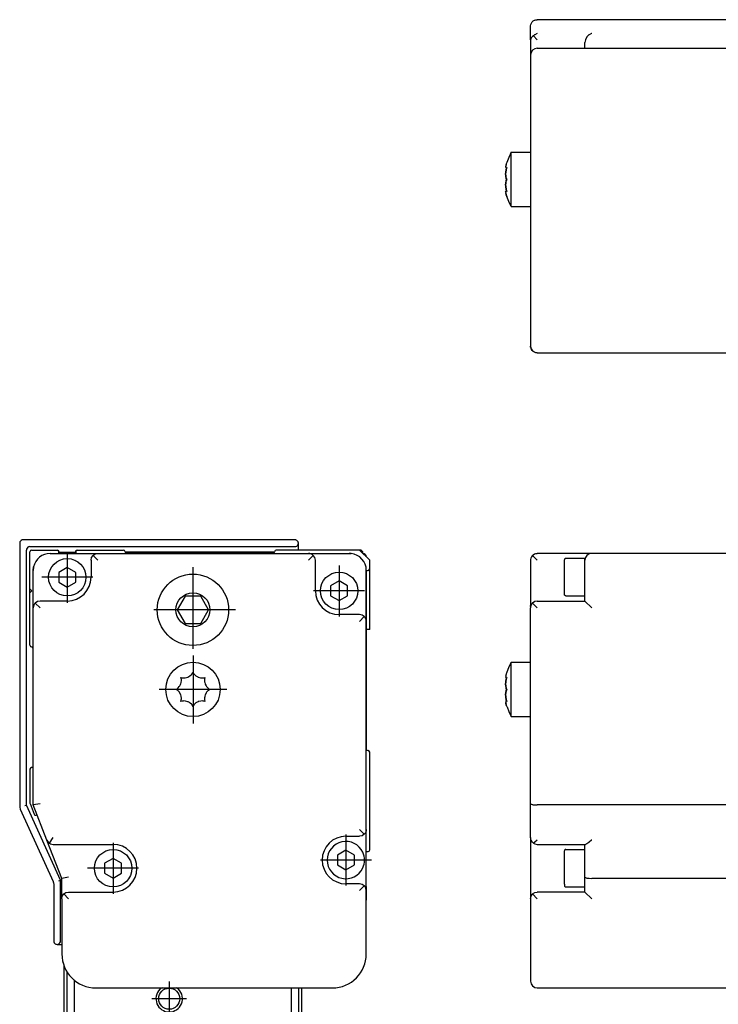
# Model space of a CAD drawing. Header units: inches. Extents: x -381 to 25845, y -418 to 176.
# Tile 16 of 40: x 553 to 656, y -73 to 71. Entities that reach past the tile are written whole.
import ezdxf

# ---------------------------------------------------------------- set-up
doc = ezdxf.new("R2010")
doc.units = ezdxf.units.IN
doc.linetypes.add('DOT_CENTER', pattern=[14, 12, -1, 0, -1])
doc.layers.add('1', color=7, linetype='Continuous')

# ---------------------------------------------------------------- blocks, each defined once
blk = doc.blocks.new('Modulo_izq__L-KT___22', base_point=(624.37, -70.93))
at = {"color": 7, "linetype": 'Continuous'}
for p, q in [((628.32, -7.32), (628.44, -7.22)), ((628.44, -7.22), (628.62, -7.11)), ((628.62, -7.11), (628.64, -7.1)), ((628.64, -7.1), (628.82, -7.05)), ((628.82, -7.05), (629.03, -7.03)), ((637.03, -7.03), (629.03, -7.03)), ((658.03, -7.03), (637.03, -7.03)), ((628.08, -7.72), (628.03, -7.92)), ((628.03, -7.92), (628.03, -8.03)), ((628.03, -8.03), (628.03, -10.53)), ((628.1, -7.65), (628.08, -7.72)), ((628.16, -7.53), (628.1, -7.65)), ((628.28, -7.36), (628.16, -7.53)), ((628.32, -7.32), (628.28, -7.36)), ((629.03, -8.03), (628.32, -7.32)), ((633.05, -7.88), (633.03, -7.98)), ((633.03, -11.5), (633.03, -7.98)), ((633.16, -7.79), (633.05, -7.88)), ((633.23, -7.78), (633.16, -7.79)), ((636.03, -7.78), (633.23, -7.78)), ((636.03, -8.03), (636.03, -7.78)), ((636.03, -9.53), (636.03, -8.03)), ((636.03, -14.03), (636.03, -9.53)), ((628.03, -10.53), (628.03, -14.69)), ((633.03, -12.88), (633.03, -11.5)), ((633.05, -13.18), (633.03, -12.88)), ((628.28, -14.36), (628.16, -14.53)), ((628.32, -14.32), (628.28, -14.36)), ((628.64, -14.1), (628.32, -14.32)), ((628.32, -14.32), (629.03, -15.03)), ((629.03, -14.03), (628.64, -14.1)), ((629.03, -14.03), (636.03, -14.03)), ((633.16, -13.27), (633.05, -13.18)), ((633.23, -13.28), (633.16, -13.27)), ((633.23, -13.28), (636.03, -13.28)), ((636.03, -14.03), (637.03, -15.03)), ((628.04, -14.85), (628.03, -14.69)), ((628.08, -14.72), (628.03, -14.92)), ((628.03, -14.92), (628.03, -15.03)), ((628.03, -43.84), (628.03, -15.03)), ((628.1, -14.65), (628.08, -14.72)), ((628.16, -14.53), (628.1, -14.65)), ((624.82, -23.79), (625.2, -23.05)), ((625.2, -23.03), (628.03, -23.03)), ((625.2, -31.01), (625.2, -23.03)), ((624.53, -24.53), (624.46, -24.75)), ((624.53, -24.53), (624.57, -24.45)), ((624.57, -24.45), (624.82, -23.79)), ((624.38, -25.29), (624.37, -25.21)), ((624.38, -26.03), (624.37, -26.23)), ((624.37, -26.23), (624.38, -26.03)), ((624.4, -25.01), (624.38, -25.09)), ((624.38, -25.09), (624.39, -25.04)), ((624.38, -25.09), (624.38, -25.14)), ((624.38, -25.14), (624.39, -25.31)), ((624.4, -25.89), (624.38, -26.03)), ((624.38, -26.03), (624.39, -25.94)), ((624.43, -25.33), (624.39, -25.31)), ((624.39, -25.31), (624.43, -25.33)), ((624.39, -25.91), (624.41, -25.77)), ((624.39, -25.94), (624.39, -25.91)), ((624.46, -24.75), (624.4, -25.01)), ((624.41, -25.77), (624.4, -25.89)), ((624.44, -25.64), (624.41, -25.77)), ((624.41, -25.77), (624.44, -25.64)), ((624.43, -24.85), (624.45, -24.78)), ((624.43, -25.33), (624.45, -25.32)), ((624.51, -25.33), (624.43, -25.33)), ((624.46, -25.51), (624.44, -25.64)), ((624.44, -25.64), (624.45, -25.56)), ((624.45, -24.78), (624.46, -24.77)), ((624.45, -25.32), (624.48, -25.31)), ((624.45, -25.55), (624.51, -25.33)), ((624.45, -25.56), (624.45, -25.55)), ((624.53, -25.26), (624.46, -25.51)), ((624.48, -25.31), (624.53, -25.26)), ((624.37, -26.23), (624.37, -26.25)), ((624.37, -26.28), (624.37, -26.23)), ((624.37, -26.25), (624.37, -26.28)), ((624.37, -26.28), (624.38, -26.51)), ((624.37, -26.3), (624.37, -26.28)), ((624.38, -26.51), (624.37, -26.3)), ((624.38, -26.51), (624.39, -26.58)), ((624.44, -26.81), (624.38, -26.51)), ((624.44, -27.25), (624.38, -27.55)), ((624.38, -27.55), (624.39, -27.47)), ((624.39, -26.58), (624.4, -26.61)), ((624.39, -27.47), (624.4, -27.44)), ((624.4, -26.61), (624.44, -26.81)), ((624.4, -27.44), (624.44, -27.25)), ((624.44, -26.81), (624.45, -26.87)), ((624.45, -26.87), (624.44, -26.81)), ((624.46, -27.17), (624.44, -27.25)), ((624.44, -27.25), (624.45, -27.2)), ((624.45, -26.87), (624.53, -27.03)), ((624.46, -26.89), (624.45, -26.87)), ((624.45, -27.2), (624.53, -27.03)), ((624.53, -27.03), (624.46, -26.89)), ((624.53, -27.03), (624.46, -27.17)), ((624.38, -27.55), (624.37, -27.76)), ((624.37, -27.78), (624.38, -27.55)), ((624.37, -27.76), (624.37, -27.78)), ((624.37, -27.78), (624.37, -27.83)), ((624.37, -27.8), (624.37, -27.78)), ((624.37, -27.83), (624.37, -27.8)), ((624.37, -27.83), (624.38, -28.03)), ((624.38, -28.03), (624.37, -27.83)), ((624.38, -28.91), (624.37, -28.84)), ((624.38, -28.03), (624.39, -28.12)), ((624.39, -28.14), (624.38, -28.03)), ((624.38, -28.76), (624.4, -28.74)), ((624.4, -28.74), (624.38, -28.91)), ((624.38, -28.91), (624.38, -28.96)), ((624.38, -28.96), (624.39, -29.02)), ((624.39, -28.12), (624.41, -28.28)), ((624.4, -28.17), (624.39, -28.14)), ((624.41, -28.28), (624.4, -28.17)), ((624.43, -28.73), (624.4, -28.74)), ((624.41, -28.28), (624.44, -28.42)), ((624.44, -28.42), (624.41, -28.28)), ((624.51, -28.73), (624.43, -28.73)), ((624.44, -28.73), (624.43, -28.73)), ((624.44, -28.42), (624.45, -28.5)), ((624.45, -28.51), (624.44, -28.42)), ((624.46, -28.74), (624.44, -28.73)), ((624.45, -28.5), (624.53, -28.8)), ((624.46, -28.54), (624.45, -28.51)), ((624.51, -28.73), (624.46, -28.54)), ((624.48, -28.75), (624.46, -28.74)), ((624.53, -28.8), (624.48, -28.75)), ((624.4, -29.04), (624.39, -29.02)), ((624.39, -29.02), (624.45, -29.27)), ((624.46, -29.31), (624.4, -29.04)), ((624.53, -29.53), (624.46, -29.31)), ((624.53, -29.53), (624.57, -29.6)), ((624.57, -29.6), (624.82, -30.26)), ((624.82, -30.26), (625.2, -31.01)), ((625.2, -31.01), (625.2, -31.03)), ((625.2, -31.03), (625.2, -31.01)), ((625.2, -31.03), (628.03, -31.03)), ((628.03, -43.84), (628.03, -43.86)), ((628.03, -48.83), (628.03, -43.84)), ((628.03, -43.86), (628.08, -43.9)), ((628.08, -43.9), (628.1, -43.91)), ((628.1, -43.91), (628.16, -43.93)), ((628.16, -43.93), (628.28, -43.97)), ((628.28, -43.97), (628.32, -43.97)), ((628.32, -43.97), (628.44, -43.99)), ((628.44, -43.99), (628.62, -44.01)), ((628.62, -44.01), (628.64, -44.01)), ((628.64, -44.01), (628.82, -44.02)), ((628.82, -44.02), (629.03, -44.03)), ((658.03, -44.03), (629.03, -44.03)), ((628.03, -48.83), (628.03, -57.76)), ((628.1, -49.21), (628.03, -48.83)), ((628.32, -49.53), (628.1, -49.21)), ((629.01, -49.21), (628.64, -49.52)), ((629.03, -49.19), (629.01, -49.21)), ((637.01, -49.21), (636.64, -49.52)), ((637.03, -49.19), (637.01, -49.21)), ((628.46, -49.65), (628.32, -49.53)), ((628.62, -49.53), (628.46, -49.65)), ((628.46, -49.65), (628.64, -49.75)), ((628.64, -49.52), (628.62, -49.53)), ((628.64, -49.75), (629.03, -49.83)), ((629.03, -49.83), (636.1, -49.83)), ((633.05, -50.68), (633.03, -50.78)), ((633.16, -50.59), (633.05, -50.68)), ((633.23, -50.58), (633.16, -50.59)), ((633.23, -50.58), (636.03, -50.58)), ((636.03, -54.64), (636.03, -49.83)), ((636.31, -49.75), (636.1, -49.83)), ((636.32, -49.74), (636.31, -49.75)), ((636.62, -49.53), (636.32, -49.74)), ((636.64, -49.52), (636.62, -49.53)), ((633.03, -54.3), (633.03, -50.78)), ((633.03, -55.68), (633.03, -54.3)), ((636.03, -56.83), (636.03, -54.64)), ((636.03, -54.64), (636.1, -54.71)), ((636.1, -54.71), (636.32, -54.77)), ((636.32, -54.77), (636.64, -54.81)), ((636.64, -54.81), (637.03, -54.83)), ((658.03, -54.83), (637.03, -54.83)), ((633.03, -55.68), (633.05, -55.98)), ((633.05, -55.98), (633.16, -56.07)), ((633.16, -56.07), (633.23, -56.08)), ((633.23, -56.08), (636.03, -56.08)), ((628.03, -57.83), (628.1, -57.45)), ((628.04, -57.65), (628.03, -57.76)), ((628.03, -57.83), (628.03, -65.93)), ((628.1, -57.45), (628.32, -57.12)), ((628.32, -57.12), (628.64, -56.9)), ((629.03, -57.83), (628.32, -57.12)), ((628.64, -56.9), (629.03, -56.83)), ((636.03, -56.83), (629.03, -56.83)), ((636.03, -56.83), (637.03, -57.83)), ((628.03, -65.93), (628.03, -69.93)), ((629.03, -70.93), (679.43, -70.93))]:
    blk.add_line(p, q, dxfattribs=at)
for centre, start, end in [((637.03, -8.03), 90, 180), ((629.03, -69.93), 180, 270)]:
    blk.add_arc(centre, 1, start, end, dxfattribs=at)
blk = doc.blocks.new('L-248__35', base_point=(624.37, -92.97))
blk.add_blockref('Modulo_izq__L-KT___22', (624.37, -70.93))
blk = doc.blocks.new('Alzado2', base_point=(2899, -49))
blk.add_blockref('L-248__35', (624.37, -92.97))
blk = doc.blocks.new('Modulos_intermedio__FL-14__15_2__36', base_point=(552.87, -64.53))
at = {"color": 7, "linetype": 'Continuous'}
for p, q in [((552.89, -5.38), (552.87, -5.53)), ((552.87, -5.53), (552.87, -44.21)), ((552.95, -5.25), (552.89, -5.38)), ((553.09, -5.11), (552.95, -5.25)), ((553.22, -5.05), (553.09, -5.11)), ((553.37, -5.03), (553.22, -5.05)), ((593.37, -5.03), (553.37, -5.03)), ((593.51, -5.05), (593.37, -5.03)), ((593.56, -5.06), (593.51, -5.05)), ((593.65, -5.11), (593.56, -5.06)), ((593.79, -5.25), (593.65, -5.11)), ((593.83, -5.33), (593.79, -5.25)), ((593.79, -5.8), (593.85, -5.67)), ((593.85, -5.38), (593.83, -5.33)), ((593.87, -5.53), (593.85, -5.38)), ((593.85, -5.67), (593.87, -5.53)), ((593.87, -5.97), (593.87, -5.53)), ((553.89, -6.38), (553.87, -6.53)), ((553.87, -44.04), (553.87, -6.53)), ((553.95, -6.25), (553.89, -6.38)), ((554.09, -6.11), (553.95, -6.25)), ((554.22, -6.05), (554.09, -6.11)), ((554.37, -6.03), (554.22, -6.05)), ((554.37, -6.03), (593.37, -6.03)), ((593.37, -6.03), (593.51, -6)), ((593.51, -6), (593.65, -5.94)), ((593.65, -5.94), (593.79, -5.8)), ((593.87, -6.53), (593.87, -5.97)), ((552.87, -44.21), (552.89, -44.42)), ((552.89, -44.42), (552.95, -44.59)), ((552.95, -44.59), (552.96, -44.62)), ((552.96, -44.62), (557.78, -55.3)), ((553.62, -44.1), (553.87, -44.04)), ((558.87, -55.11), (553.87, -44.04)), ((603.87, -53.63), (603.87, -50.88)), ((557.78, -55.3), (557.79, -55.33)), ((557.79, -55.33), (557.85, -55.5)), ((557.85, -55.5), (557.87, -55.71)), ((557.87, -55.71), (557.87, -64.03)), ((558.62, -55.17), (558.87, -55.11)), ((558.87, -64.03), (558.87, -55.11)), ((557.87, -64.03), (557.89, -64.17)), ((557.89, -64.17), (557.95, -64.3)), ((557.95, -64.3), (558.09, -64.44)), ((558.09, -64.44), (558.22, -64.5)), ((558.22, -64.5), (558.37, -64.53)), ((558.37, -64.53), (558.51, -64.5)), ((558.37, -64.53), (559.07, -64.53)), ((558.51, -64.5), (558.65, -64.44)), ((558.65, -64.44), (558.79, -64.3)), ((558.79, -64.3), (558.85, -64.17)), ((558.85, -64.17), (558.87, -64.03))]:
    blk.add_line(p, q, dxfattribs=at)
blk.add_arc((603.37, -7.53), 0.5, 0, 90, dxfattribs=at)
blk = doc.blocks.new('CABEZA_2__37', base_point=(559.37, -92.97))
at = {"color": 7, "linetype": 'Continuous'}
for p, q in [((559.37, -67.62), (559.37, -83.17)), ((559.87, -78.37), (559.87, -68.64)), ((560.87, -69.76), (560.87, -78.37)), ((573.82, -70.93), (573.49, -71.14)), ((576.25, -71.14), (575.92, -70.93)), ((592.87, -78.37), (592.87, -70.93)), ((593.87, -70.93), (593.87, -78.37)), ((594.37, -83.17), (594.37, -70.93)), ((559.62, -78.37), (560.62, -78.37)), ((559.62, -92.47), (559.62, -78.37)), ((560.62, -78.37), (568.94, -78.37)), ((560.62, -92.47), (560.62, -78.37)), ((586.7, -78.37), (568.94, -78.37)), ((568.94, -92.47), (568.94, -78.37)), ((592.87, -78.37), (586.7, -78.37)), ((586.7, -78.37), (586.7, -92.47)), ((593.12, -78.37), (592.87, -78.37)), ((593.12, -78.37), (594.12, -78.37)), ((593.12, -92.47), (593.12, -78.37)), ((594.12, -78.37), (594.12, -92.47)), ((559.62, -83.17), (559.37, -83.17)), ((594.12, -83.17), (594.37, -83.17)), ((559.62, -92.47), (560.12, -92.97)), ((560.62, -92.47), (560.12, -92.97)), ((560.62, -92.47), (568.94, -92.47)), ((586.7, -92.47), (568.94, -92.47)), ((568.94, -92.47), (569.44, -92.97)), ((586.7, -92.47), (586.2, -92.97)), ((593.12, -92.47), (586.7, -92.47)), ((593.62, -92.97), (593.12, -92.47)), ((593.62, -92.97), (594.12, -92.47)), ((569.44, -92.97), (560.12, -92.97)), ((586.2, -92.97), (569.44, -92.97)), ((593.62, -92.97), (586.2, -92.97))]:
    blk.add_line(p, q, dxfattribs=at)
for centre, radius in [((574.87, -72.52), 1.55), ((576.82, -86.07), 6.13), ((576.82, -86.07), 5.9), ((576.82, -86.07), 5.72), ((576.82, -86.07), 5.5), ((575.17, -83.22), 0.7), ((577.32, -82.81), 0.7), ((583.82, -82.57), 1.27), ((583.82, -82.57), 1.25), ((579.35, -83.96), 0.7), ((573.68, -85.04), 0.7), ((575.62, -86.07), 0.7), ((577.42, -85.03), 0.7), ((579.32, -86.07), 0.7), ((584.57, -86.07), 1.38), ((564.22, -88.47), 2.62), ((564.22, -88.47), 2.1), ((573.71, -87.19), 0.7), ((577.42, -87.11), 0.7), ((564.22, -88.47), 1.25), ((575.27, -88.99), 0.7), ((579.39, -88.14), 0.7), ((583.82, -89.57), 1.27), ((583.82, -89.57), 1.25), ((577.42, -89.32), 0.7)]:
    blk.add_circle(centre, radius, dxfattribs=at)
for start, end in [(134.9999, 202.4995), (202.4997, 44.9997)]:
    blk.add_arc((574.87, -72.52), 1.95, start, end, dxfattribs=at)
at = {"layer": '1', "color": 2, "linetype": 'DOT_CENTER'}
for p, q in [((574.87, -69.97), (574.87, -75.07)), ((577.42, -72.52), (572.32, -72.52)), ((576.82, -78.94), (576.82, -93.21)), ((583.82, -80.3), (583.82, -84.85)), ((575.17, -81.52), (575.17, -84.92)), ((577.32, -81.11), (577.32, -84.51)), ((579.35, -82.26), (579.35, -85.66)), ((576.87, -83.22), (573.47, -83.22)), ((573.68, -83.34), (573.68, -86.74)), ((579.02, -82.81), (575.62, -82.81)), ((577.42, -83.33), (577.42, -86.73)), ((581.05, -83.96), (577.65, -83.96)), ((586.09, -82.57), (581.54, -82.57)), ((584.57, -83.7), (584.57, -88.45)), ((564.22, -84.85), (564.22, -92.09)), ((575.38, -85.04), (571.98, -85.04)), ((575.62, -84.37), (575.62, -87.77)), ((579.12, -85.03), (575.72, -85.03)), ((577.42, -85.41), (577.42, -88.81)), ((579.32, -84.37), (579.32, -87.77)), ((583.95, -86.07), (569.69, -86.07)), ((573.71, -85.49), (573.71, -88.89)), ((577.32, -86.07), (573.92, -86.07)), ((581.02, -86.07), (577.62, -86.07)), ((579.39, -86.44), (579.39, -89.84)), ((586.94, -86.07), (582.19, -86.07)), ((575.41, -87.19), (572.01, -87.19)), ((575.27, -87.29), (575.27, -90.69)), ((579.12, -87.11), (575.72, -87.11)), ((577.42, -87.62), (577.42, -91.02)), ((581.09, -88.14), (577.69, -88.14)), ((583.82, -87.3), (583.82, -91.85)), ((567.84, -88.47), (560.6, -88.47)), ((576.97, -88.99), (573.57, -88.99)), ((579.12, -89.32), (575.72, -89.32)), ((586.09, -89.57), (581.54, -89.57))]:
    blk.add_line(p, q, dxfattribs=at)
blk = doc.blocks.new('Modulo_izq__L-KT___38', base_point=(552.87, -67.31))
at = {"color": 7, "linetype": 'Continuous'}
for p, q in [((552.89, -5.38), (552.87, -5.53)), ((552.95, -5.25), (552.91, -5.33)), ((553.09, -5.11), (553.02, -5.17)), ((553.37, -5.03), (553.22, -5.05)), ((593.56, -5.06), (593.51, -5.05)), ((593.65, -5.11), (593.56, -5.06)), ((593.83, -5.33), (593.79, -5.25)), ((593.85, -5.38), (593.83, -5.33)), ((593.87, -5.53), (593.85, -5.38)), ((554.18, -6.06), (554.09, -6.11)), ((554.37, -6.03), (554.22, -6.05)), ((603.87, -56.03), (603.9, -56.03)), ((603.9, -58.01), (603.9, -56.03)), ((603.87, -58.01), (603.9, -58.01)), ((557.89, -64.17), (557.95, -64.3)), ((557.95, -64.3), (558.09, -64.44)), ((558.09, -64.44), (558.18, -64.49)), ((558.22, -64.5), (558.37, -64.53))]:
    blk.add_line(p, q, dxfattribs=at)
blk.add_arc((564.07, -65.93), 5, 187.9999, 195.9999, dxfattribs=at)
blk = doc.blocks.new('Modulo_der__10-ET___39', base_point=(554.37, -70.93))
at = {"color": 7, "linetype": 'Continuous'}
for p, q in [((554.37, -12.23), (554.37, -6.78)), ((554.62, -6.53), (558.37, -6.53)), ((557.37, -7.03), (564.37, -7.03)), ((558.37, -6.53), (558.38, -6.53)), ((558.38, -6.53), (558.4, -6.53)), ((558.4, -6.53), (558.41, -6.53)), ((558.41, -6.53), (558.42, -6.53)), ((558.42, -6.53), (558.43, -6.53)), ((558.43, -6.53), (558.46, -6.54)), ((558.46, -6.54), (558.47, -6.55)), ((558.47, -6.55), (558.48, -6.55)), ((558.48, -6.55), (558.49, -6.56)), ((558.49, -6.56), (558.5, -6.57)), ((558.5, -6.57), (558.52, -6.57)), ((558.52, -6.57), (558.57, -6.63)), ((558.57, -6.63), (558.59, -6.66)), ((558.59, -6.66), (558.6, -6.67)), ((558.6, -6.67), (558.6, -6.69)), ((558.6, -6.69), (558.61, -6.72)), ((558.61, -6.72), (558.62, -6.76)), ((558.62, -6.76), (558.62, -6.78)), ((558.62, -7.03), (558.62, -6.78)), ((558.62, -6.83), (558.84, -6.83)), ((558.84, -6.83), (560.46, -6.83)), ((560.46, -6.83), (561.12, -6.83)), ((561.12, -6.74), (561.13, -6.72)), ((561.12, -6.75), (561.12, -6.74)), ((561.12, -6.76), (561.12, -6.75)), ((561.12, -6.78), (561.12, -6.76)), ((561.12, -6.78), (561.12, -7.03)), ((561.13, -6.72), (561.14, -6.69)), ((561.14, -6.67), (561.15, -6.66)), ((561.14, -6.69), (561.14, -6.67)), ((561.15, -6.65), (561.18, -6.62)), ((561.15, -6.66), (561.15, -6.65)), ((561.18, -6.62), (561.2, -6.59)), ((561.2, -6.59), (561.22, -6.57)), ((561.22, -6.57), (561.24, -6.56)), ((561.24, -6.56), (561.26, -6.55)), ((561.26, -6.55), (561.27, -6.55)), ((561.27, -6.55), (561.28, -6.54)), ((561.28, -6.54), (561.32, -6.53)), ((561.32, -6.53), (561.33, -6.53)), ((561.33, -6.53), (561.34, -6.53)), ((561.34, -6.53), (561.36, -6.53)), ((561.36, -6.53), (561.37, -6.53)), ((561.37, -6.53), (568.12, -6.53)), ((563.66, -7.32), (563.78, -7.22)), ((563.78, -7.22), (563.96, -7.11)), ((563.96, -7.11), (563.98, -7.1)), ((563.98, -7.1), (564.16, -7.05)), ((564.16, -7.05), (564.37, -7.03)), ((564.37, -7.03), (595.37, -7.03)), ((590.36, -6.83), (568.37, -6.83)), ((590.12, -7.03), (568.62, -7.03)), ((602.87, -6.53), (590.62, -6.53)), ((595.57, -7.05), (595.37, -7.03)), ((595.37, -7.03), (601.37, -7.03)), ((595.75, -7.1), (595.57, -7.05)), ((595.62, -6.53), (595.67, -6.48)), ((595.67, -6.48), (598.73, -6.48)), ((595.77, -7.11), (595.75, -7.1)), ((595.95, -7.22), (595.77, -7.11)), ((596.07, -7.32), (595.95, -7.22)), ((598.73, -6.48), (603.07, -6.48)), ((601.63, -7.04), (601.37, -7.03)), ((601.37, -7.03), (601.63, -7.04)), ((604.37, -8.03), (602.87, -6.53)), ((603.37, -6.78), (603.07, -6.48)), ((603.12, -6.78), (603.37, -6.78)), ((603.37, -7.03), (603.37, -6.78)), ((558.72, -8.03), (558.75, -8.03)), ((560.98, -8.03), (561.01, -8.03)), ((563.37, -8.03), (563.44, -7.65)), ((563.37, -8.03), (563.37, -10.53)), ((563.44, -7.65), (563.66, -7.32)), ((563.66, -7.32), (564.37, -8.03)), ((596.07, -7.32), (595.37, -8.03)), ((596.29, -7.65), (596.07, -7.32)), ((596.37, -8.03), (596.29, -7.65)), ((596.37, -12.53), (596.37, -8.03)), ((604.37, -9.28), (604.37, -8.03)), ((604.37, -18.23), (604.37, -8.33)), ((554.92, -9.01), (554.87, -9.53)), ((554.87, -9.53), (554.92, -9.01)), ((554.87, -15.03), (554.87, -9.53)), ((559.87, -9.08), (558.62, -9.81)), ((558.62, -9.81), (558.62, -11.25)), ((561.12, -9.81), (559.87, -9.08)), ((561.12, -11.25), (561.12, -9.81)), ((603.87, -17.03), (603.87, -9.53)), ((603.87, -9.75), (603.87, -18.23)), ((603.87, -11.03), (603.87, -9.78)), ((558.62, -11.25), (559.87, -11.97)), ((559.87, -11.97), (561.12, -11.25)), ((599.87, -11.08), (598.62, -11.81)), ((601.12, -11.81), (599.87, -11.08)), ((603.87, -11.06), (603.87, -11.03)), ((554.67, -12.53), (554.37, -12.23)), ((554.37, -12.7), (554.37, -12.23)), ((554.37, -12.83), (554.67, -12.53)), ((554.37, -12.83), (554.37, -12.7)), ((554.37, -20.53), (554.37, -12.83)), ((598.62, -11.81), (598.62, -13.25)), ((601.12, -13.25), (601.12, -11.81)), ((555.06, -14.44), (554.95, -14.62)), ((555.16, -14.32), (555.06, -14.44)), ((555.48, -14.1), (555.16, -14.32)), ((555.16, -14.32), (555.87, -15.03)), ((555.87, -14.03), (555.48, -14.1)), ((559.87, -14.03), (555.87, -14.03)), ((577.21, -13.32), (576.05, -15.32)), ((579.52, -13.32), (577.21, -13.32)), ((580.67, -15.32), (579.52, -13.32)), ((598.62, -13.25), (599.87, -13.97)), ((599.87, -13.97), (601.12, -13.25)), ((603.87, -14.03), (603.87, -13.99)), ((603.87, -14.03), (603.87, -35.78)), ((554.89, -14.82), (554.87, -15.03)), ((554.87, -44.03), (554.87, -15.03)), ((554.94, -14.65), (554.89, -14.82)), ((554.95, -14.62), (554.94, -14.65)), ((576.05, -15.32), (577.21, -17.32)), ((579.52, -17.32), (580.67, -15.32)), ((577.21, -17.32), (579.52, -17.32)), ((602.87, -16.03), (599.87, -16.03)), ((603.25, -16.1), (602.87, -16.03)), ((603.57, -16.32), (602.87, -17.03)), ((603.57, -16.32), (603.25, -16.1)), ((603.68, -16.44), (603.57, -16.32)), ((603.78, -16.62), (603.68, -16.44)), ((603.79, -16.65), (603.78, -16.62)), ((603.84, -16.82), (603.79, -16.65)), ((603.87, -17.03), (603.84, -16.82)), ((603.87, -47.63), (603.87, -17.03)), ((604.37, -18.23), (603.87, -18.23)), ((554.86, -20.97), (554.87, -20.98)), ((578.2, -24.78), (578.37, -24.53)), ((578.37, -24.53), (578.51, -24.75)), ((576.57, -26.23), (576.63, -26.03)), ((576.66, -25.56), (576.6, -25.26)), ((576.6, -25.26), (576.79, -25.31)), ((576.63, -26.03), (576.65, -25.94)), ((576.65, -25.94), (576.66, -25.77)), ((576.66, -25.64), (576.66, -25.56)), ((576.66, -25.77), (576.66, -25.64)), ((576.79, -25.31), (576.85, -25.31)), ((576.85, -25.31), (576.98, -25.33)), ((576.98, -25.33), (577.23, -25.31)), ((577.23, -25.31), (577.59, -25.22)), ((577.59, -25.22), (577.61, -25.21)), ((577.61, -25.21), (577.76, -25.14)), ((577.76, -25.14), (577.85, -25.09)), ((577.85, -25.09), (577.92, -25.04)), ((577.92, -25.04), (578.14, -24.85)), ((578.14, -24.85), (578.2, -24.78)), ((578.51, -24.75), (578.59, -24.84)), ((578.59, -24.84), (578.77, -25.01)), ((578.77, -25.01), (578.89, -25.09)), ((578.89, -25.09), (578.98, -25.14)), ((578.98, -25.14), (579.1, -25.2)), ((579.1, -25.2), (579.12, -25.21)), ((579.12, -25.21), (579.46, -25.31)), ((579.46, -25.31), (579.76, -25.33)), ((579.76, -25.33), (579.83, -25.32)), ((579.83, -25.32), (579.94, -25.31)), ((579.94, -25.31), (580.13, -25.26)), ((580.08, -25.51), (580.07, -25.64)), ((580.07, -25.64), (580.07, -25.77)), ((580.07, -25.77), (580.08, -25.89)), ((580.13, -25.26), (580.08, -25.51)), ((580.08, -25.89), (580.1, -26.03)), ((580.1, -26.03), (580.16, -26.23)), ((575.87, -27.03), (576.08, -26.89)), ((576.12, -27.2), (575.87, -27.03)), ((576.08, -26.89), (576.18, -26.81)), ((576.18, -27.25), (576.12, -27.2)), ((576.18, -26.81), (576.35, -26.62)), ((576.36, -27.44), (576.18, -27.25)), ((576.35, -26.62), (576.43, -26.51)), ((576.38, -27.47), (576.36, -27.44)), ((576.43, -27.55), (576.38, -27.47)), ((576.43, -26.51), (576.54, -26.3)), ((576.54, -26.3), (576.55, -26.28)), ((576.55, -26.28), (576.57, -26.23)), ((580.16, -26.23), (580.17, -26.25)), ((580.17, -26.25), (580.18, -26.28)), ((580.18, -26.28), (580.3, -26.51)), ((580.3, -26.51), (580.35, -26.58)), ((580.38, -27.43), (580.3, -27.55)), ((580.35, -26.58), (580.38, -26.61)), ((580.38, -26.61), (580.55, -26.81)), ((580.55, -27.25), (580.38, -27.43)), ((580.55, -26.81), (580.61, -26.86)), ((580.65, -27.17), (580.55, -27.25)), ((580.61, -26.86), (580.87, -27.03)), ((580.87, -27.03), (580.65, -27.17)), ((576.55, -27.78), (576.43, -27.55)), ((576.56, -27.8), (576.55, -27.78)), ((576.57, -27.83), (576.56, -27.8)), ((576.63, -28.03), (576.57, -27.83)), ((576.6, -28.8), (576.65, -28.54)), ((576.79, -28.75), (576.6, -28.8)), ((576.65, -28.17), (576.63, -28.03)), ((576.66, -28.28), (576.65, -28.17)), ((576.65, -28.54), (576.66, -28.42)), ((576.66, -28.42), (576.66, -28.28)), ((576.9, -28.74), (576.79, -28.75)), ((576.98, -28.73), (576.9, -28.74)), ((577.27, -28.75), (576.98, -28.73)), ((577.61, -28.84), (577.27, -28.75)), ((577.64, -28.85), (577.61, -28.84)), ((577.76, -28.91), (577.64, -28.85)), ((577.85, -28.96), (577.76, -28.91)), ((577.96, -29.04), (577.85, -28.96)), ((578.89, -28.96), (578.81, -29.02)), ((578.98, -28.91), (578.89, -28.96)), ((579.12, -28.84), (578.98, -28.91)), ((579.14, -28.83), (579.12, -28.84)), ((579.51, -28.74), (579.14, -28.83)), ((579.76, -28.73), (579.51, -28.74)), ((579.88, -28.74), (579.76, -28.73)), ((579.94, -28.75), (579.88, -28.74)), ((580.13, -28.8), (579.94, -28.75)), ((580.09, -28.12), (580.07, -28.28)), ((580.07, -28.28), (580.07, -28.42)), ((580.07, -28.42), (580.07, -28.5)), ((580.07, -28.5), (580.13, -28.8)), ((580.1, -28.03), (580.09, -28.12)), ((580.16, -27.83), (580.1, -28.03)), ((580.18, -27.78), (580.16, -27.83)), ((580.19, -27.76), (580.18, -27.78)), ((580.3, -27.55), (580.19, -27.76)), ((578.15, -29.22), (577.96, -29.04)), ((578.23, -29.31), (578.15, -29.22)), ((578.37, -29.53), (578.23, -29.31)), ((578.54, -29.27), (578.37, -29.53)), ((578.59, -29.21), (578.54, -29.27)), ((578.81, -29.02), (578.59, -29.21)), ((604.37, -50.63), (604.37, -36.28)), ((554.37, -38.78), (554.37, -43.73)), ((554.87, -38.53), (554.62, -38.53)), ((554.39, -43.82), (554.99, -45.37)), ((555.87, -43.84), (554.87, -44.03)), ((556.87, -49.19), (554.87, -44.03)), ((603.57, -48.34), (602.87, -47.63)), ((603.87, -47.63), (603.84, -47.84)), ((603.87, -56.63), (603.87, -47.63)), ((556.87, -49.19), (556.88, -49.21)), ((559.07, -54.83), (556.87, -49.19)), ((556.88, -49.21), (557.08, -49.52)), ((557.24, -49.65), (557.81, -48.83)), ((600.87, -48.63), (602.87, -48.63)), ((603.25, -48.55), (602.87, -48.63)), ((603.57, -48.34), (603.25, -48.55)), ((603.68, -48.22), (603.57, -48.34)), ((603.78, -48.04), (603.68, -48.22)), ((603.79, -48.01), (603.78, -48.04)), ((603.84, -47.84), (603.79, -48.01)), ((557.08, -49.52), (557.1, -49.53)), ((557.1, -49.53), (557.24, -49.65)), ((557.24, -49.65), (557.42, -49.75)), ((557.42, -49.75), (557.81, -49.83)), ((557.81, -49.83), (566.62, -49.83)), ((600.87, -50.69), (599.62, -51.41)), ((602.12, -51.41), (600.87, -50.69)), ((602.87, -50.27), (602.87, -50.24)), ((566.62, -51.88), (565.37, -52.61)), ((567.87, -52.61), (566.62, -51.88)), ((599.62, -51.41), (599.62, -52.85)), ((602.12, -52.85), (602.12, -51.41)), ((603.87, -50.88), (604.12, -50.88)), ((565.37, -52.61), (565.37, -54.05)), ((567.87, -54.05), (567.87, -52.61)), ((599.62, -52.85), (600.87, -53.57)), ((600.87, -53.57), (602.12, -52.85)), ((560.07, -54.64), (559.07, -54.83)), ((559.07, -57.83), (559.07, -54.83)), ((565.37, -54.05), (566.62, -54.77)), ((566.62, -54.77), (567.87, -54.05)), ((602.87, -54.02), (602.87, -53.99)), ((603.87, -57.03), (603.87, -53.63)), ((602.87, -55.63), (600.87, -55.63)), ((603.25, -55.71), (602.87, -55.63)), ((603.57, -55.92), (602.87, -56.63)), ((603.57, -55.92), (603.25, -55.71)), ((603.63, -55.99), (603.57, -55.92)), ((603.79, -56.25), (603.63, -55.99)), ((603.81, -56.29), (603.79, -56.25)), ((603.87, -56.63), (603.81, -56.29)), ((559.07, -57.83), (559.14, -57.45)), ((559.07, -57.83), (559.07, -65.93)), ((559.14, -57.45), (559.36, -57.12)), ((559.36, -57.12), (559.68, -56.9)), ((560.07, -57.83), (559.36, -57.12)), ((559.68, -56.9), (560.07, -56.83)), ((560.07, -56.83), (566.62, -56.83)), ((603.87, -65.93), (603.87, -56.63)), ((564.07, -70.93), (598.87, -70.93))]:
    blk.add_line(p, q, dxfattribs=at)
for centre, radius in [((559.87, -10.53), 2.75), ((578.36, -15.32), 5.25), ((599.87, -12.53), 2.75), ((578.36, -15.32), 2.5), ((578.37, -27.03), 4), ((566.62, -53.33), 2.75)]:
    blk.add_circle(centre, radius, dxfattribs=at)
for centre, radius, start, end in [((554.62, -6.78), 0.25, 90, 180), ((557.37, -9.53), 2.5, 90, 168), ((558.37, -6.78), 0.25, 0, 90), ((561.37, -6.78), 0.25, 90, 180), ((568.12, -6.78), 0.25, 0, 90), ((568.12, -6.78), 0.25, 0, 90), ((568.62, -6.78), 0.25, 180, 270), ((590.12, -6.78), 0.25, 270, 0), ((590.62, -6.78), 0.25, 90, 180), ((590.62, -6.78), 0.25, 90, 180), ((601.37, -9.53), 2.5, 360, 84), ((604.12, -9.78), 0.25, 90, 180), ((604.12, -9.28), 0.25, 270, 0), ((559.87, -10.53), 3.5, 270, 0), ((599.87, -12.53), 3.5, 180, 270), ((554.62, -20.53), 0.25, 179.9999, 269.9999), ((554.62, -21.03), 0.25, 11.9998, 90.0001), ((604.12, -35.78), 0.25, 180, 270), ((604.12, -36.28), 0.25, 0, 90), ((554.62, -38.78), 0.25, 90, 180), ((554.62, -43.73), 0.25, 180, 201.3067), ((555.22, -45.28), 0.25, 201.3056, 291.6414), ((555.41, -45.74), 0.25, 84.0004, 111.7355), ((600.87, -52.13), 3.5, 90, 270), ((566.62, -53.33), 3.5, 270, 90), ((600.87, -52.13), 2.75, 24.62, 335.38), ((604.12, -50.63), 0.25, 270, 0), ((600.87, -52.13), 2.75, 335.38, 24.62), ((603.62, -53.63), 0.25, 359.9989, 8.9989), ((603.37, -57.03), 0.5, 353.9994, 359.9995), ((564.07, -65.93), 5, 180, 270), ((598.87, -65.93), 5, 270, 0)]:
    blk.add_arc(centre, radius, start, end, dxfattribs=at)
at = {"layer": '1', "color": 2, "linetype": 'DOT_CENTER'}
for p, q in [((559.87, -6.78), (559.87, -14.28)), ((578.36, -9.07), (578.36, -21.57)), ((599.87, -8.78), (599.87, -16.28)), ((563.62, -10.53), (556.12, -10.53)), ((603.62, -12.53), (596.12, -12.53)), ((584.61, -15.32), (572.11, -15.32)), ((578.37, -22.03), (578.37, -32.03)), ((583.37, -27.03), (573.37, -27.03)), ((600.87, -48.38), (600.87, -55.88)), ((566.62, -49.58), (566.62, -57.08)), ((604.62, -52.13), (597.12, -52.13)), ((570.37, -53.33), (562.87, -53.33))]:
    blk.add_line(p, q, dxfattribs=at)
blk = doc.blocks.new('L-248__40', base_point=(552.87, -92.97))
for name, p in [('Modulos_intermedio__FL-14__15_2__36', (552.87, -64.53)), ('Modulo_izq__L-KT___38', (552.87, -67.31)), ('Modulo_der__10-ET___39', (554.37, -70.93)), ('CABEZA_2__37', (559.37, -92.97))]:
    blk.add_blockref(name, p)
blk = doc.blocks.new('Derecha1', base_point=(578.62, -49))
blk.add_blockref('L-248__40', (552.87, -92.97))
blk = doc.blocks.new('Modulo_izq__L-KT___56', base_point=(624.37, 21.98))
at = {"color": 7, "linetype": 'Continuous'}
for p, q in [((628.1, 70.86), (628.16, 70.98)), ((628.16, 70.98), (628.28, 71.15)), ((628.28, 71.15), (628.32, 71.19)), ((628.32, 71.19), (628.44, 71.29)), ((628.44, 71.29), (628.62, 71.39)), ((628.62, 71.39), (628.64, 71.4)), ((628.64, 71.4), (628.82, 71.46)), ((628.82, 71.46), (629.03, 71.48)), ((658.03, 71.48), (629.03, 71.48)), ((628.03, 70.58), (628.08, 70.79)), ((628.03, 70.48), (628.03, 70.58)), ((628.03, 68.54), (628.03, 70.48)), ((628.08, 70.79), (628.1, 70.86)), ((628.1, 68.8), (628.03, 68.54)), ((628.03, 68.54), (628.03, 66.28)), ((628.32, 69.02), (628.1, 68.8)), ((628.46, 69.11), (628.32, 69.02)), ((628.62, 69.25), (628.46, 69.11)), ((628.46, 69.11), (629.03, 68.54)), ((628.64, 69.26), (628.62, 69.25)), ((629.01, 69.46), (628.64, 69.26)), ((629.03, 69.47), (629.01, 69.46)), ((636.1, 68.54), (636.03, 68.15)), ((636.03, 67.28), (636.03, 68.15)), ((636.31, 68.92), (636.1, 68.56)), ((636.1, 68.56), (636.1, 68.54)), ((636.32, 68.94), (636.31, 68.92)), ((636.62, 69.25), (636.32, 68.94)), ((636.64, 69.26), (636.62, 69.25)), ((637.01, 69.46), (636.64, 69.26)), ((637.03, 69.47), (637.01, 69.46)), ((629.03, 67.28), (679.43, 67.28)), ((628.03, 66.28), (628.03, 62.28)), ((628.03, 62.28), (628.03, 27.48)), ((624.82, 51.23), (624.53, 50.48)), ((625.2, 51.98), (624.82, 51.23)), ((625.2, 51.98), (628.03, 51.98)), ((625.2, 47.56), (625.2, 51.98)), ((624.38, 49.92), (624.37, 49.78)), ((624.37, 49.78), (624.37, 49.8)), ((624.38, 49.72), (624.37, 49.78)), ((624.37, 49.78), (624.38, 49.72)), ((624.44, 50.17), (624.38, 49.92)), ((624.38, 49.92), (624.39, 49.97)), ((624.38, 49.72), (624.39, 49.7)), ((624.39, 49.97), (624.4, 49.99)), ((624.41, 49.68), (624.39, 49.7)), ((624.39, 49.7), (624.41, 49.68)), ((624.39, 49.09), (624.44, 49.37)), ((624.44, 49.37), (624.4, 49.12)), ((624.42, 49.68), (624.41, 49.68)), ((624.41, 49.68), (624.42, 49.68)), ((624.51, 49.68), (624.42, 49.68)), ((624.42, 49.68), (624.44, 49.68)), ((624.46, 50.26), (624.44, 50.17)), ((624.44, 50.17), (624.45, 50.23)), ((624.44, 49.68), (624.45, 49.69)), ((624.46, 49.5), (624.44, 49.37)), ((624.44, 49.37), (624.45, 49.45)), ((624.45, 50.23), (624.46, 50.24)), ((624.45, 49.69), (624.53, 49.75)), ((624.45, 49.45), (624.46, 49.48)), ((624.53, 50.48), (624.46, 50.26)), ((624.48, 49.55), (624.46, 49.5)), ((624.46, 49.48), (624.48, 49.55)), ((624.53, 49.75), (624.48, 49.55)), ((624.48, 49.55), (624.51, 49.68)), ((624.4, 49.12), (624.37, 48.75)), ((624.37, 48.73), (624.39, 49.07)), ((624.37, 48.75), (624.37, 48.73)), ((624.37, 48.73), (624.38, 48.59)), ((624.37, 48.71), (624.37, 48.73)), ((624.38, 48.59), (624.37, 48.71)), ((624.38, 48.59), (624.38, 48.5)), ((624.38, 48.5), (624.38, 48.59)), ((624.38, 48.5), (624.39, 48.42)), ((624.39, 48.41), (624.38, 48.5)), ((624.39, 49.07), (624.39, 49.09)), ((624.39, 48.42), (624.45, 48.14)), ((624.4, 48.39), (624.39, 48.41)), ((624.44, 48.2), (624.4, 48.39)), ((624.46, 47.84), (624.4, 47.57)), ((624.43, 47.75), (624.45, 47.81)), ((624.45, 48.14), (624.44, 48.2)), ((624.45, 48.14), (624.53, 47.98)), ((624.46, 48.12), (624.45, 48.14)), ((624.45, 47.81), (624.53, 47.98)), ((624.53, 47.98), (624.46, 48.12)), ((624.53, 47.98), (624.46, 47.84)), ((624.37, 47.23), (624.38, 47.37)), ((624.38, 47.37), (624.37, 47.25)), ((624.37, 47.25), (624.37, 47.23)), ((624.37, 47.21), (624.37, 47.23)), ((624.37, 47.23), (624.39, 46.89)), ((624.38, 46.98), (624.37, 47.21)), ((624.4, 47.57), (624.38, 47.46)), ((624.38, 47.46), (624.39, 47.54)), ((624.38, 47.37), (624.38, 47.46)), ((624.38, 47.46), (624.38, 47.37)), ((624.39, 46.87), (624.38, 46.98)), ((624.39, 47.55), (624.43, 47.75)), ((624.39, 47.54), (624.39, 47.55)), ((624.39, 46.89), (624.44, 46.59)), ((624.4, 46.84), (624.39, 46.87)), ((624.44, 46.59), (624.4, 46.84)), ((624.46, 46.48), (624.44, 46.59)), ((624.44, 46.59), (624.45, 46.51)), ((624.45, 46.51), (624.48, 46.41)), ((624.46, 46.47), (624.46, 46.48)), ((624.48, 46.41), (624.46, 46.47)), ((624.51, 46.28), (624.48, 46.41)), ((624.48, 46.41), (624.53, 46.21)), ((625.2, 43.98), (625.2, 47.56)), ((624.37, 46.18), (624.38, 46.24)), ((624.38, 46.24), (624.37, 46.18)), ((624.37, 46.18), (624.38, 46.04)), ((624.38, 46.04), (624.37, 46.16)), ((624.38, 46.24), (624.4, 46.27)), ((624.4, 46.27), (624.38, 46.24)), ((624.38, 46.04), (624.39, 45.99)), ((624.39, 45.99), (624.4, 45.97)), ((624.41, 46.28), (624.4, 46.27)), ((624.44, 45.79), (624.4, 45.97)), ((624.4, 45.97), (624.44, 45.79)), ((624.41, 46.28), (624.42, 46.28)), ((624.42, 46.28), (624.41, 46.28)), ((624.51, 46.28), (624.42, 46.28)), ((624.44, 46.28), (624.42, 46.28)), ((624.46, 46.27), (624.44, 46.28)), ((624.44, 45.79), (624.45, 45.73)), ((624.45, 45.73), (624.53, 45.48)), ((624.53, 46.21), (624.46, 46.27)), ((624.46, 45.7), (624.46, 45.72)), ((624.53, 45.48), (624.46, 45.7)), ((624.82, 44.73), (624.53, 45.48)), ((625.2, 43.98), (624.82, 44.73)), ((625.2, 43.98), (628.03, 43.98)), ((628.03, 27.48), (628.03, 23.48)), ((628.03, 23.38), (628.03, 23.48)), ((628.04, 23.35), (628.03, 23.38)), ((628.08, 23.17), (628.05, 23.27)), ((628.1, 23.1), (628.08, 23.17)), ((628.16, 22.98), (628.1, 23.1)), ((628.28, 22.81), (628.16, 22.98)), ((628.32, 22.77), (628.28, 22.81)), ((628.37, 22.73), (628.32, 22.77)), ((628.44, 22.67), (628.4, 22.71)), ((628.62, 22.57), (628.44, 22.67)), ((628.64, 22.56), (628.62, 22.57)), ((628.67, 22.55), (628.64, 22.56)), ((628.82, 22.5), (628.71, 22.54)), ((629.03, 22.48), (628.82, 22.5)), ((629.03, 22.48), (679.43, 22.48))]:
    blk.add_line(p, q, dxfattribs=at)
for centre, start, end in [((629.03, 66.28), 90, 180), ((629.03, 23.48), 180, 270)]:
    blk.add_arc(centre, 1, start, end, dxfattribs=at)
blk = doc.blocks.new('L-248__69', base_point=(624.37, 21.97))
blk.add_blockref('Modulo_izq__L-KT___56', (624.37, 21.98))
blk = doc.blocks.new('Inferior2', base_point=(2899, 47.73))
blk.add_blockref('L-248__69', (624.37, 21.97))

msp = doc.modelspace()

# ---------------------------------------------------------------- block references
for name, p in [('Inferior2', (2899, 47.73)), ('Derecha1', (578.62, -49)), ('Alzado2', (2899, -49))]:
    msp.add_blockref(name, p)

doc.saveas('drawing.dxf')
